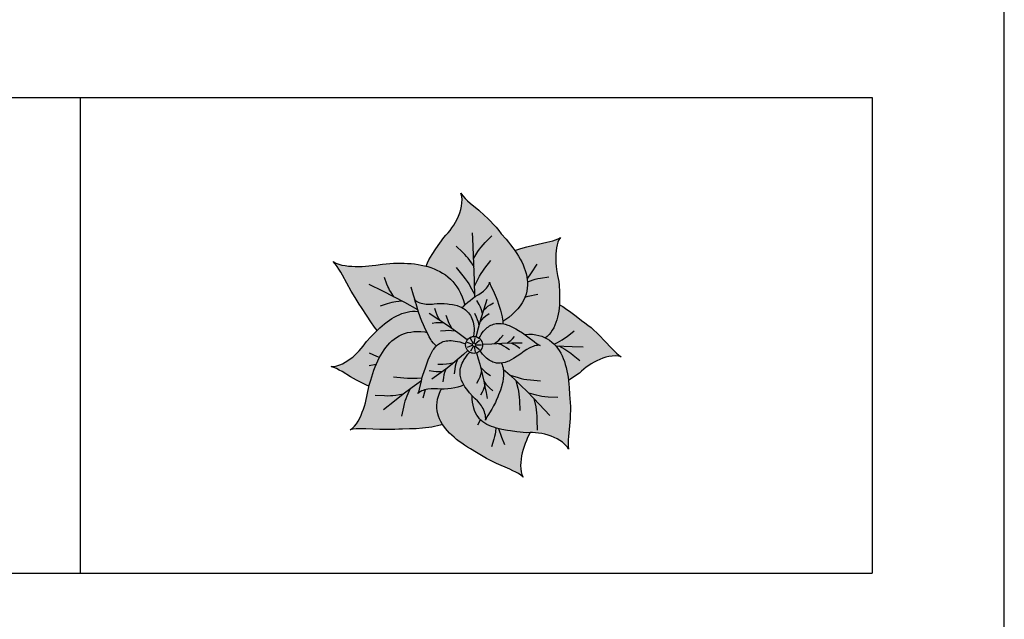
# Model space of a CAD drawing. Header units: millimetres. Extents: x 488786 to 747986, y 25193 to 95000.
# Tile 111 of 127: x 581671 to 585400, y 83624 to 85896. Entities that reach past the tile are written whole.
import ezdxf

# ---------------------------------------------------------------- set-up
doc = ezdxf.new("R2010")
doc.units = ezdxf.units.MM
for name, color, linetype in [('10. ETC', 251, 'Continuous'), ('25. 255', 255, 'Continuous'), ('6. FUR1', 181, 'Continuous'), ('8. FUR-L', 74, 'Continuous')]:
    doc.layers.add(name, color=color, linetype=linetype)
doc.layers.add('7. FUR2', color=241, linetype='Continuous', lineweight=5)

# ---------------------------------------------------------------- blocks, each defined once
blk = doc.blocks.new('YUHIHA_Accessory_Plant_LeafBranch_B_Plan')
at = {"layer": '25. 255'}
blk.add_hatch(color=256, dxfattribs=at).paths.add_polyline_path([(-185, -372.5), (-185, -372.5), (-195.4, -375.4), (-195.4, -375.4), (-206.1, -377.8), (-206.2, -377.8), (-217.2, -379.9), (-217.2, -379.9), (-228.5, -381.7), (-228.5, -381.7), (-240.2, -383.1), (-240.2, -383.1), (-252, -384.2), (-252.1, -384.2), (-264.2, -385.1), (-264.2, -385.1), (-276.5, -385.8), (-276.5, -385.8), (-289.1, -386.3), (-289.1, -386.3), (-301.8, -386.7), (-314.7, -386.9), (-327.7, -387.1), (-327.7, -387.1), (-342.2, -388.1), (-342.3, -388.1), (-356.8, -388.9), (-356.8, -388.9), (-371.2, -389.2), (-371.2, -389.2), (-385.5, -389.3), (-385.5, -389.3), (-399.7, -389.1), (-399.7, -389.1), (-413.7, -388.6), (-413.7, -388.6), (-427.4, -388.1), (-441, -387.5), (-454.3, -386.9), (-454.3, -386.9), (-467.2, -386.3), (-467.2, -386.3), (-479.8, -386), (-479.8, -386), (-492, -386), (-492.1, -386), (-503.8, -386.5), (-503.9, -386.5), (-515, -387.8), (-515.1, -387.9), (-525.5, -390.6), (-525.5, -390.6), (-525.5, -390.6), (-516.9, -384.2), (-516.9, -384.2), (-516.8, -384.1), (-509.2, -376.1), (-509.1, -376), (-502.2, -366.9), (-502.2, -366.8), (-495.8, -356.9), (-495.8, -356.8), (-490, -346.3), (-490, -346.2), (-484.8, -335.2), (-484.7, -335.1), (-480, -323.7), (-480, -323.7), (-475.7, -312), (-475.6, -312), (-471.8, -300), (-471.8, -300), (-468.3, -288), (-468.2, -287.9), (-465.1, -275.8), (-465.1, -275.8), (-462.3, -263.6), (-462.3, -263.6), (-459.8, -251.5), (-459.8, -251.5), (-457.5, -239.4), (-457.5, -239.4), (-455.4, -227.4), (-455.4, -227.4), (-454.8, -225.2), (-464.8, -220.8), (-464.8, -220.8), (-477.4, -214.9), (-477.4, -214.9), (-489.7, -208.7), (-489.7, -208.7), (-501.7, -202.3), (-501.7, -202.3), (-513.3, -195.7), (-513.3, -195.7), (-524.6, -189), (-524.6, -189), (-535.6, -182.4), (-546.4, -175.8), (-546.4, -175.8), (-556.9, -169.5), (-556.9, -169.5), (-567.2, -163.5), (-567.2, -163.5), (-577.3, -158.1), (-577.4, -158.1), (-587.5, -153.4), (-587.5, -153.3), (-597.8, -150), (-597.8, -150), (-597.8, -150), (-587.1, -149.7), (-587, -149.7), (-587, -149.7), (-576.2, -147.5), (-576.2, -147.5), (-565.6, -144), (-565.5, -144), (-555.1, -139.5), (-555, -139.5), (-544.9, -134.2), (-544.9, -134.2), (-535, -128.1), (-535, -128.1), (-525.5, -121.5), (-525.5, -121.4), (-516.4, -114.3), (-516.4, -114.3), (-507.8, -106.7), (-507.7, -106.6), (-499.5, -98.7), (-499.5, -98.7), (-491.6, -90.4), (-491.6, -90.4), (-484.2, -81.9), (-484.2, -81.9), (-477.2, -73.3), (-477.2, -73.3), (-470.7, -64.6), (-470.7, -64.5), (-464.5, -55.8), (-464.5, -55.8), (-456.1, -46.5), (-456.1, -46.5), (-447.6, -37.5), (-447.6, -37.5), (-439.1, -28.6), (-439.1, -28.6), (-430.6, -19.9), (-430.6, -19.9), (-424.2, -13.8), (-426.1, -11.4), (-426.1, -11.4), (-433.5, -1.6), (-433.5, -1.6), (-440.8, 8.4), (-440.8, 8.4), (-448, 18.8), (-448, 18.8), (-455.1, 29.4), (-455.1, 29.4), (-462.1, 40.3), (-462.1, 40.3), (-469.2, 51.3), (-476.2, 62.5), (-483.2, 73.8), (-483.3, 73.9), (-491.6, 86), (-491.6, 86), (-499.6, 98.4), (-499.7, 98.4), (-507.4, 110.8), (-507.4, 110.8), (-514.9, 123.2), (-514.9, 123.2), (-522.1, 135.7), (-522.1, 135.7), (-529, 148.1), (-535.8, 160.5), (-542.5, 172.7), (-549, 184.6), (-549, 184.6), (-555.5, 196.4), (-555.5, 196.4), (-561.9, 207.8), (-562, 207.8), (-568.5, 218.7), (-568.5, 218.7), (-575.4, 229.1), (-575.4, 229.2), (-582.6, 238.8), (-582.6, 238.9), (-590.6, 247.3), (-590.6, 247.3), (-590.6, 247.3), (-580.4, 241.8), (-580.4, 241.7), (-569.2, 237.6), (-569.1, 237.6), (-557.3, 234.4), (-557.3, 234.4), (-545.1, 232.1), (-545, 232.1), (-532.5, 230.4), (-532.5, 230.4), (-519.8, 229.4), (-519.7, 229.4), (-506.9, 228.9), (-506.9, 228.9), (-493.9, 228.9), (-493.9, 228.9), (-480.9, 229.3), (-480.9, 229.3), (-467.9, 230.1), (-467.9, 230.1), (-455, 231.2), (-455, 231.2), (-442.1, 232.6), (-442.1, 232.6), (-429.3, 234.2), (-429.3, 234.2), (-416.7, 235.9), (-416.7, 236), (-404.1, 237.9), (-404.1, 237.9), (-390.2, 239.1), (-390.2, 239.1), (-376.3, 240), (-376.3, 240), (-362.5, 240.8), (-362.5, 240.8), (-348.8, 241.2), (-348.8, 241.2), (-335.2, 241.4), (-335.1, 241.4), (-321.6, 241.2), (-321.6, 241.2), (-308.3, 240.7), (-308.3, 240.7), (-295, 239.7), (-295, 239.7), (-282, 238.4), (-282, 238.4), (-269.1, 236.6), (-269.1, 236.6), (-256.5, 234.4), (-256.5, 234.4), (-244.1, 231.7), (-244.1, 231.7), (-238.8, 230.3), (-237.8, 232.6), (-237.8, 232.6), (-232.9, 242.9), (-232.9, 243), (-227.5, 253.4), (-227.5, 253.4), (-221.6, 263.9), (-221.6, 263.9), (-215.3, 274.4), (-215.3, 274.4), (-208.7, 285), (-208.7, 285), (-201.7, 295.6), (-201.7, 295.6), (-194.4, 306.3), (-194.4, 306.3), (-186.9, 317.1), (-186.9, 317.1), (-179.2, 327.9), (-171.3, 338.7), (-171.3, 338.7), (-163.2, 347.1), (-163.2, 347.1), (-155.3, 356), (-155.3, 356), (-147.7, 365.4), (-147.7, 365.5), (-140.4, 375.4), (-140.3, 375.4), (-133.4, 385.9), (-133.4, 385.9), (-127, 396.8), (-126.9, 396.8), (-121, 408.1), (-121, 408.2), (-115.8, 419.9), (-115.8, 419.9), (-111.2, 432), (-111.2, 432), (-107.5, 444.3), (-107.5, 444.4), (-104.6, 456.9), (-104.6, 456.9), (-102.9, 469.5), (-102.9, 469.5), (-102.3, 482), (-102.3, 482.1), (-103.3, 494.3), (-103.3, 494.3), (-103.3, 494.4), (-106.3, 506), (-106.3, 506), (-106.3, 506), (-99.3, 496.2), (-99.3, 496.1), (-90.8, 487), (-90.8, 486.9), (-81.4, 478.1), (-81.4, 478.1), (-71.4, 469.2), (-71.4, 469.2), (-60.9, 460.3), (-60.9, 460.3), (-50.1, 451.2), (-39.1, 441.9), (-39.1, 441.9), (-28, 432.3), (-28, 432.3), (-16.8, 422.3), (-16.8, 422.3), (-5.7, 411.9), (-5.7, 411.9), (5.3, 401), (5.3, 401), (16.1, 389.6), (16.1, 389.6), (26.6, 377.8), (26.6, 377.8), (36.7, 365.4), (36.7, 365.4), (46.4, 352.5), (46.4, 352.5), (55.6, 342.1), (55.6, 342.1), (64.6, 331.7), (64.6, 331.7), (73.3, 321.2), (73.3, 321.2), (81.8, 310.6), (81.8, 310.6), (89.8, 300), (89.8, 300), (97.5, 289.3), (97.5, 289.3), (97.6, 289.3), (103.4, 291.4), (103.4, 291.4), (116.6, 295.7), (116.6, 295.7), (129.8, 299.6), (129.9, 299.6), (143.1, 303.2), (143.1, 303.2), (156.2, 306.6), (156.2, 306.6), (169.3, 309.7), (169.3, 309.7), (182.1, 312.5), (194.7, 315.3), (207, 317.9), (207, 317.9), (219, 320.6), (219, 320.6), (230.6, 323.3), (230.6, 323.3), (241.6, 326.2), (241.7, 326.2), (252.1, 329.5), (252.1, 329.6), (261.7, 333.4), (261.8, 333.4), (261.8, 333.5), (270.2, 338.5), (270.2, 338.5), (270.2, 338.5), (264.7, 330.5), (264.6, 330.4), (264.6, 330.4), (260.5, 321), (260.5, 321), (257.4, 310.8), (257.4, 310.7), (255.1, 299.9), (255.1, 299.9), (253.6, 288.7), (253.6, 288.7), (252.7, 277.1), (252.7, 277.1), (252.3, 265.4), (252.3, 265.4), (252.5, 253.6), (252.5, 253.5), (253.2, 241.7), (253.2, 241.6), (254.2, 229.7), (254.2, 229.7), (255.7, 217.8), (255.7, 217.8), (257.4, 206.1), (257.4, 206), (259.4, 194.4), (259.4, 194.4), (261.6, 182.9), (261.6, 182.8), (263.9, 171.5), (263.9, 171.5), (265.1, 158.6), (265.1, 158.6), (266.1, 145.7), (266.1, 145.7), (266.8, 132.9), (266.8, 132.9), (267.2, 120.3), (267.2, 120.3), (267.3, 107.8), (267.3, 107.8), (267.1, 95.4), (267.1, 95.4), (266.5, 83.9), (268.7, 82.7), (268.7, 82.7), (279, 76.6), (279, 76.6), (289.3, 70.1), (289.3, 70.1), (299.5, 63.1), (299.5, 63.1), (309.7, 55.9), (309.8, 55.9), (319.9, 48.3), (319.9, 48.3), (330.1, 40.5), (330.1, 40.5), (340.2, 32.5), (340.2, 32.5), (350.3, 24.2), (350.4, 24.2), (362.8, 15.6), (362.8, 15.6), (374.7, 6.5), (374.8, 6.5), (386.3, -2.9), (386.3, -2.9), (397.4, -12.5), (397.4, -12.6), (408, -22.4), (408, -22.4), (418.2, -32.4), (418.3, -32.4), (428.1, -42.5), (428.1, -42.5), (437.6, -52.5), (437.6, -52.5), (446.9, -62.5), (455.8, -72.2), (455.8, -72.2), (464.7, -81.7), (464.7, -81.7), (473.4, -90.7), (473.4, -90.7), (482.2, -99.2), (482.2, -99.2), (491.1, -106.9), (491.2, -106.9), (500.7, -113.2), (500.7, -113.2), (500.7, -113.2), (489.7, -110.6), (489.6, -110.6), (489.6, -110.6), (478, -109.9), (478, -109.9), (466.2, -110.6), (466.1, -110.6), (454.3, -112.4), (454.2, -112.4), (442.5, -115.2), (442.4, -115.2), (430.9, -118.8), (430.8, -118.8), (419.5, -123.1), (419.4, -123.2), (408.4, -128.2), (408.4, -128.2), (397.6, -133.7), (397.6, -133.8), (387.3, -139.8), (387.2, -139.8), (377.3, -146.3), (377.3, -146.3), (367.8, -153.2), (367.8, -153.2), (358.7, -160.3), (358.7, -160.3), (350.1, -167.7), (350.1, -167.7), (341.9, -175.2), (341.9, -175.2), (331.4, -182.5), (321, -189.8), (321, -189.8), (310.5, -196.8), (310.5, -196.8), (300.7, -203.2), (300.8, -203.7), (300.8, -203.7), (302.1, -216.7), (302.1, -216.7), (303.2, -229.8), (303.2, -229.8), (303.9, -243.1), (303.9, -243.1), (304.5, -256.5), (304.5, -256.5), (306.3, -271.9), (306.3, -271.9), (307.5, -287.1), (307.5, -287.1), (308.1, -302.3), (308.1, -302.3), (308.1, -317.3), (308.1, -317.3), (307.7, -332.1), (307.7, -332.1), (306.9, -346.7), (306.9, -346.8), (305.8, -361.1), (305.8, -361.1), (304.5, -375.1), (303.1, -388.9), (301.7, -402.3), (301.7, -402.3), (300.4, -415.4), (300.4, -415.4), (299.4, -428.2), (299.4, -428.2), (299, -440.5), (299, -440.6), (299.4, -452.5), (299.4, -452.5), (301.3, -463.8), (301.3, -463.8), (301.3, -463.8), (295.4, -454.1), (295.3, -454.1), (295.3, -454), (287.4, -445.4), (287.4, -445.3), (278.4, -437.5), (278.3, -437.5), (268.4, -430.4), (268.4, -430.4), (257.8, -424.2), (257.8, -424.2), (246.7, -418.7), (246.6, -418.7), (235.2, -414), (235.2, -414), (223.5, -410.1), (223.4, -410.1), (211.6, -406.9), (211.6, -406.8), (199.7, -404.3), (199.7, -404.3), (187.8, -402.5), (187.8, -402.5), (176.1, -401.2), (176, -401.2), (164.5, -400.6), (164.4, -400.6), (155.4, -400.6), (151.2, -408.8), (151.2, -408.8), (146.1, -419.4), (146.1, -419.5), (141.3, -430.4), (141.3, -430.5), (136.8, -441.8), (136.8, -441.8), (132.6, -453.3), (132.6, -453.3), (129, -465.1), (128.9, -465.1), (125.8, -477.1), (125.8, -477.1), (123.2, -489.2), (123.2, -489.2), (121.2, -501.4), (121.2, -501.4), (120, -513.5), (120, -513.6), (119.5, -525.6), (119.5, -525.6), (120, -537.4), (120, -537.5), (121.5, -548.9), (121.5, -549), (124.2, -559.8), (124.3, -559.8), (124.3, -559.8), (128.8, -569.6), (128.8, -569.6), (128.8, -569.6), (120.8, -562.4), (120.7, -562.4), (120.7, -562.4), (111.2, -556.2), (111.2, -556.1), (100.8, -550.4), (100.8, -550.4), (89.8, -545), (89.8, -545), (78.2, -539.6), (78.2, -539.6), (66.3, -534.3), (66.3, -534.3), (54, -528.9), (41.5, -523.3), (28.8, -517.5), (28.8, -517.5), (16, -511.5), (16, -511.4), (3.1, -505.1), (3.1, -505.1), (-9.7, -498.3), (-9.7, -498.3), (-22.5, -491.1), (-22.5, -491.1), (-35.1, -483.5), (-35.1, -483.5), (-47.6, -475.5), (-47.6, -475.5), (-59.2, -468.9), (-59.2, -468.9), (-70.6, -462.2), (-70.6, -462.2), (-81.8, -455.4), (-81.8, -455.4), (-92.6, -448.4), (-92.7, -448.4), (-103.2, -441.2), (-103.2, -441.2), (-113.4, -433.9), (-113.4, -433.9), (-123.2, -426.4), (-123.3, -426.4), (-132.6, -418.6), (-132.7, -418.6), (-141.6, -410.7), (-141.6, -410.7), (-150, -402.6), (-150, -402.6), (-157.8, -394.2), (-157.8, -394.2), (-165.1, -385.6), (-165.1, -385.6), (-171.8, -376.8), (-171.8, -376.8), (-176.4, -369.7)])
at = {"layer": '6. FUR1'}
blk.add_lwpolyline([(-185, -372.5), (-195.4, -375.4), (-206.1, -377.8), (-217.2, -379.9), (-228.5, -381.7), (-240.2, -383.1), (-252, -384.2), (-276.5, -385.8), (-301.8, -386.7), (-327.7, -387.1), (-342.3, -388.1), (-356.8, -388.9), (-371.2, -389.2), (-385.5, -389.3), (-413.7, -388.6), (-467.2, -386.3), (-479.8, -386), (-492, -386), (-503.8, -386.5), (-515, -387.8), (-525.5, -390.6), (-516.8, -384.1), (-509.1, -376), (-502.2, -366.9), (-495.8, -356.8), (-490, -346.2), (-484.7, -335.1), (-480, -323.7), (-475.7, -312), (-471.8, -300), (-468.2, -287.9), (-465.1, -275.8), (-462.3, -263.6), (-459.8, -251.5), (-455.4, -227.4), (-454.8, -225.2), (-464.8, -220.8), (-477.4, -214.9), (-489.7, -208.7), (-501.7, -202.3), (-524.6, -189), (-556.9, -169.5), (-567.2, -163.5), (-577.3, -158.1), (-587.5, -153.4), (-597.8, -150), (-587, -149.7), (-576.2, -147.5), (-565.5, -144), (-555, -139.5), (-544.9, -134.2), (-535, -128.1), (-525.5, -121.4), (-516.4, -114.3), (-507.8, -106.7), (-499.5, -98.7), (-491.6, -90.4), (-484.2, -81.9), (-477.2, -73.3), (-470.7, -64.6), (-464.5, -55.8), (-447.6, -37.5), (-439.1, -28.6), (-424.2, -13.8), (-433.5, -1.6), (-448, 18.8), (-462.1, 40.3), (-483.2, 73.8), (-491.6, 86), (-499.7, 98.4), (-507.4, 110.8), (-522.1, 135.7), (-555.5, 196.4), (-561.9, 207.8), (-568.5, 218.7), (-575.4, 229.1), (-582.6, 238.8), (-590.6, 247.3), (-580.4, 241.7), (-569.1, 237.6), (-557.3, 234.4), (-545, 232.1), (-532.5, 230.4), (-519.7, 229.4), (-506.9, 228.9), (-493.9, 228.9), (-480.9, 229.3), (-467.9, 230.1), (-442.1, 232.6), (-429.3, 234.2), (-404.1, 237.9), (-376.3, 240), (-362.5, 240.8), (-335.2, 241.4), (-321.6, 241.2), (-308.3, 240.7), (-295, 239.7), (-282, 238.4), (-269.1, 236.6), (-256.5, 234.4), (-244.1, 231.7), (-238.8, 230.3), (-232.9, 243), (-227.5, 253.4), (-221.6, 263.9), (-215.3, 274.4), (-201.7, 295.6), (-186.9, 317.1), (-171.3, 338.7), (-163.2, 347.1), (-155.3, 356), (-147.7, 365.5), (-140.4, 375.4), (-133.4, 385.9), (-127, 396.8), (-121, 408.2), (-115.8, 419.9), (-111.2, 432), (-107.5, 444.4), (-104.6, 456.9), (-102.9, 469.5), (-102.3, 482.1), (-103.3, 494.3), (-106.3, 506), (-99.3, 496.1), (-90.8, 486.9), (-81.4, 478.1), (-71.4, 469.2), (-39.1, 441.9), (-16.8, 422.3), (-5.7, 411.9), (5.3, 401), (16.1, 389.6), (26.6, 377.8), (36.7, 365.4), (46.4, 352.5), (64.6, 331.7), (73.3, 321.2), (81.8, 310.6), (89.8, 300), (97.6, 289.3), (116.6, 295.7), (129.8, 299.6), (143.1, 303.2), (169.3, 309.7), (219, 320.6), (230.6, 323.3), (241.6, 326.2), (252.1, 329.5), (261.7, 333.4), (270.2, 338.5), (264.6, 330.4), (260.5, 321), (257.4, 310.7), (255.1, 299.9), (253.6, 288.7), (252.7, 277.1), (252.3, 265.4), (252.5, 253.5), (253.2, 241.7), (254.2, 229.7), (255.7, 217.8), (259.4, 194.4), (263.9, 171.5), (265.1, 158.6), (266.8, 132.9), (267.2, 120.3), (267.3, 107.8), (267.1, 95.4), (266.5, 83.9), (279, 76.6), (289.3, 70.1), (309.7, 55.9), (330.1, 40.5), (350.3, 24.2), (362.8, 15.6), (374.7, 6.5), (386.3, -2.9), (397.4, -12.6), (408, -22.4), (418.3, -32.4), (437.6, -52.5), (464.7, -81.7), (473.4, -90.7), (482.2, -99.2), (491.1, -106.9), (500.7, -113.2), (489.6, -110.6), (478, -109.9), (466.1, -110.6), (454.2, -112.4), (442.5, -115.2), (430.8, -118.8), (419.4, -123.2), (408.4, -128.2), (397.6, -133.7), (387.3, -139.8), (377.3, -146.3), (367.8, -153.2), (358.7, -160.3), (350.1, -167.7), (341.9, -175.2), (321, -189.8), (300.7, -203.2), (302.1, -216.7), (303.2, -229.8), (304.5, -256.5), (306.3, -271.9), (307.5, -287.1), (308.1, -302.3), (308.1, -317.3), (307.7, -332.1), (306.9, -346.7), (305.8, -361.1), (300.4, -415.4), (299.4, -428.2), (299, -440.5), (299.4, -452.5), (301.3, -463.8), (295.3, -454), (287.4, -445.3), (278.4, -437.5), (268.4, -430.4), (257.8, -424.2), (246.6, -418.7), (235.2, -414), (223.5, -410.1), (211.6, -406.9), (199.7, -404.3), (187.8, -402.5), (176.1, -401.2), (164.5, -400.6), (155.4, -400.6), (146.1, -419.4), (141.3, -430.4), (136.8, -441.8), (132.6, -453.3), (128.9, -465.1), (125.8, -477.1), (123.2, -489.2), (121.2, -501.4), (120, -513.5), (119.5, -525.6), (120, -537.5), (121.5, -548.9), (124.2, -559.8), (128.8, -569.6), (120.7, -562.4), (111.2, -556.1), (100.8, -550.4), (89.8, -545), (78.2, -539.6), (28.8, -517.5), (3.1, -505.1), (-9.7, -498.3), (-22.5, -491.1), (-35.1, -483.5), (-47.6, -475.5), (-70.6, -462.2), (-81.8, -455.4), (-92.6, -448.4), (-103.2, -441.2), (-113.4, -433.9), (-123.2, -426.4), (-132.6, -418.6), (-141.6, -410.7), (-150, -402.6), (-157.8, -394.2), (-165.1, -385.6), (-171.8, -376.8), (-176.4, -369.7)], close=True, dxfattribs=at)
at = {"layer": '8. FUR-L'}
for points in [[(-54.3, 113.5), (-55.2, 175.6), (-57.1, 239.4), (-60, 303.1), (-61.8, 335), (-63.3, 356.2)], [(-57.9, 260.6), (-42.2, 285.2), (-36, 294.1), (-29.8, 302.1), (-22.9, 310.2), (-14.3, 319.4), (10.6, 344.8)], [(-56.7, 228.7), (-72.6, 251.5), (-78.8, 259.7), (-85, 267.1), (-91.9, 274.5), (-100.3, 282.9), (-125, 306.1)], [(97.6, 289.2), (104.8, 278.6), (111.6, 267.8), (117.9, 257), (123.7, 246.1), (128.8, 235.2), (133.4, 224.2), (137.3, 213.2), (140.5, 202.2), (143, 191.1), (144.7, 180), (145.6, 168.9), (145.6, 157.8), (144.7, 146.6), (142.9, 135.5), (140.1, 124.3), (136.2, 113.2), (131.2, 102), (125.1, 90.9), (117.8, 79.9), (109.2, 68.9), (99.2, 57.9), (87.7, 47), (74.7, 36.1), (59.9, 25.4), (51.8, 20.3)], [(-238.8, 230.3), (-231.9, 228.4), (-220.1, 224.7), (-208.5, 220.3), (-197.2, 215.4), (-186.3, 209.8), (-175.8, 203.6), (-165.6, 196.8), (-155.9, 189.2), (-146.6, 180.9), (-137.8, 171.8), (-129.5, 162), (-121.7, 151.3), (-114.5, 139.8), (-108, 127.3), (-102.1, 113.9), (-96.9, 99.5), (-92.2, 82.4)], [(-54.4, 122.6), (-69.7, 151.8), (-75.8, 162.6), (-82, 172.2), (-89, 182.1), (-97.7, 193.3), (-123.3, 224.5)], [(-54.8, 154.4), (-41.3, 182.3), (-35.9, 192.6), (-30.4, 201.8), (-24.1, 211.2), (-16.3, 222), (6.8, 252)], [(144.5, 181.2), (160.9, 205), (182.5, 237.1)], [(-360.6, 114.2), (-372.3, 132.5), (-376.5, 139.5), (-380, 146.2), (-383.3, 153.5), (-386.9, 162.1), (-396.3, 187)], [(145.5, 170.2), (157.4, 174.8), (166.6, 178), (175.2, 180.5), (184.4, 182.7), (195.3, 184.8), (226.4, 190)], [(-269.6, 64.5), (-319.6, 92.4), (-360.6, 114.2), (-401.9, 135.3), (-454.1, 161)], [(-280, 100.7), (-282.9, 108.7), (-286.4, 119.6), (-295.6, 150.9)], [(-101, 72.2), (-96.6, 77.6), (-89.2, 85.5), (-81, 93.1), (-72, 100.5), (-62.6, 107.6), (-52.8, 114.5), (-43.5, 119.6), (-38.8, 122.3), (-29.7, 128.4), (-21, 135.3), (-16.9, 139), (-13, 142.9), (-9.3, 147.1), (-6, 151.3), (-3.1, 155.8), (-0.6, 160.3), (1.3, 165.1), (2.2, 169.9), (3.2, 165), (4.8, 160.2), (6.8, 155.2), (19.4, 128.6), (27.1, 110.9), (31.6, 98.4), (35.5, 85.4), (43.1, 63.6), (47.6, 47.8), (49.9, 37.5), (51.4, 27.6), (51.8, 22.7), (51.9, 17.9), (51.7, 12.2)], [(135.9, 112.6), (147.8, 115.7), (184.3, 124.1)], [(-329.9, 97.9), (-352.5, 95), (-360.9, 93.7), (-368.7, 92), (-376.8, 89.8), (-386.1, 86.9), (-412.5, 77.9)], [(-199.7, -72.3), (-206.9, -65.5), (-210.6, -61.4), (-217.4, -52.7), (-220.6, -48), (-226.6, -38.1), (-235, -21.9), (-240.3, -10.5), (-247.9, 7.4), (-254.5, 21), (-260, 34.7), (-262.5, 41.6), (-266.8, 55.2), (-276, 87.1), (-278, 92.8), (-280.2, 98.3), (-283, 103.4), (-278.7, 99.5), (-273.8, 96.4), (-268.5, 93.8), (-262.8, 91.6), (-256.9, 89.8), (-250.9, 88.4), (-244.9, 87.3), (-238.8, 86.6), (-226.4, 85.9), (-214.2, 86.2), (-208.3, 86.7), (-196.7, 88.1), (-189.9, 88.3), (-169.9, 88.1), (-156.9, 87.3), (-150.6, 86.6), (-138.2, 84.8), (-132.2, 83.6), (-120.5, 80.5), (-109.5, 76.4), (-104.3, 74), (-99.3, 71.2), (-94.4, 68.2), (-89.8, 64.9), (-85.4, 61.2), (-81.3, 57.2), (-77.4, 52.9), (-73.8, 48.2), (-70.4, 43.1), (-67.4, 37.5), (-64.7, 31.6), (-62.4, 25.3), (-60.4, 18.4), (-58.8, 11), (-57.7, 3.1), (-57, -5.3), (-56.9, -14.5), (-57.4, -24.4), (-58.9, -36.7)], [(-49.1, -37.6), (-40, -3.6), (-29.7, 32.5), (-18.8, 68.6), (-7.2, 104.5)], [(-24.3, 50.6), (-28.8, 64.3), (-32.5, 74), (-37.8, 84.3), (-46.5, 99.6)], [(-20.1, 64.1), (-11.2, 72.5), (-4.3, 78.1), (3.8, 83.5), (16.7, 91.3)], [(266.5, 83.9), (265.5, 71.4), (264, 59.8), (262.1, 48.4), (259.7, 37.3), (256.8, 26.6), (253.4, 16.2), (249.4, 6.2), (244.8, -3.3), (239.6, -12.4), (233.7, -21.1), (227.2, -29.2), (220.1, -36.8), (214.2, -42)], [(-424.2, -13.8), (-413.2, -3.5), (-404.4, 4.2), (-395.5, 11.6), (-386.5, 18.5), (-377.5, 25.1), (-368.3, 31.1), (-359, 36.7), (-349.6, 41.7), (-340, 46.1), (-330.4, 50), (-320.6, 53.2), (-310.6, 55.8), (-300.6, 57.7), (-290.4, 58.9), (-280, 59.2), (-267.8, 58.6)], [(-82.3, -49.2), (-118, -22.9), (-153.7, 2.4), (-190.1, 26.9), (-226.9, 50.8)], [(-185.5, 23.9), (-192.2, 35.5), (-196.6, 44.1), (-200.4, 54.1), (-205.6, 69.7)], [(-140.2, -7), (-147.7, 5.8), (-152.5, 15.3), (-156.7, 26.3), (-162.4, 43.4)], [(-37.5, 5.4), (-40.6, 18), (-43.3, 26.9), (-47.3, 36.4), (-54.1, 50.6)], [(-33.6, 19), (-25.6, 28.4), (-19.4, 34.9), (-11.9, 41.3), (0.1, 50.6)], [(-171.8, 14.7), (-183.5, 15.7), (-192, 15.8), (-201.2, 15.1), (-215.5, 13.3)], [(-37.6, -43.1), (-34.3, -36.6), (-30, -29.3), (-25.6, -22.7), (-21.1, -16.9), (-16.6, -11.7), (-12, -7), (-7.3, -3), (-2.5, 0.6), (2.2, 3.6), (7, 6.2), (11.8, 8.3), (16.7, 10.1), (21.6, 11.4), (26.5, 12.4), (31.5, 13), (36.4, 13.3), (41.4, 13.2), (46.4, 12.9), (56.3, 11.3), (61.3, 10.1), (71.3, 7), (76.3, 5.1), (86.2, 0.7), (101.1, -7.2), (111, -13.2), (126.2, -22.9), (136.8, -29.9), (146.9, -37.3), (170.6, -55.9), (179.6, -62.6), (184.1, -65.7), (188.6, -68.3), (193.4, -70.4), (188.2, -69.9), (183, -70.3), (177.8, -71.2), (172.5, -72.5), (167.4, -74.2), (157.2, -78.4), (152.2, -80.8), (142.6, -86.3), (133.4, -92.3), (120.7, -101.9), (106.7, -111.3), (92.8, -120), (83.6, -125.1), (74.5, -129.5), (69.9, -131.4), (60.8, -134.6), (51.6, -136.8), (42.5, -137.9), (37.9, -138.1), (33.3, -137.9), (28.7, -137.3), (24, -136.4), (19.4, -135.2), (14.7, -133.6), (9.9, -131.5), (5.2, -129), (0.4, -126), (-4.5, -122.6), (-9.4, -118.6), (-14.4, -114.1), (-19.4, -108.9), (-24.5, -103), (-29.7, -96.4), (-33.8, -90.5)], [(-454.8, -225.1), (-448.2, -201.5), (-444.4, -188.8), (-436, -163.9), (-431.5, -151.9), (-426.6, -140.2), (-421.5, -128.8), (-416.1, -117.8), (-410.3, -107.2), (-404.2, -96.9), (-397.7, -87.2), (-390.8, -77.9), (-383.5, -69.2), (-375.8, -61), (-367.7, -53.3), (-359.1, -46.4), (-350, -40), (-340.4, -34.4), (-330.3, -29.4), (-319.7, -25.3), (-308.6, -22), (-296.8, -19.5), (-284.5, -18), (-271.6, -17.4), (-257.9, -17.8), (-243.7, -19.3), (-235.6, -20.8)], [(-126.8, -16.5), (-142, -14.7), (-152.9, -14.1), (-164.9, -14.7), (-183.4, -16.3)], [(20.4, -63.2), (30.1, -55.8), (36.8, -50.1), (43.5, -43.1), (53.3, -31.9)], [(68.1, -61.4), (76.5, -55.6), (82.3, -51.2), (88.2, -45.6), (96.8, -36.7)], [(134.9, -28.6), (150.3, -27.9), (163.9, -28.3), (176.7, -29.8), (188.6, -32.3), (199.9, -35.7), (210.4, -40), (220.2, -45), (229.4, -50.9), (237.9, -57.4), (245.8, -64.7), (253.1, -72.5), (259.8, -81), (265.9, -90), (271.5, -99.6), (276.6, -109.6), (281.1, -120.1), (285.2, -131), (288.8, -142.4), (292, -154), (294.8, -166), (297.1, -178.3), (299.1, -190.9), (300.7, -203.1)], [(246.3, -65.1), (258.6, -59.1), (268.1, -54.1), (276.6, -49.1), (285.3, -43.3), (295.2, -36.1), (322.9, -14.8)], [(-95.5, -220.2), (-100.7, -222.6), (-106.2, -224.9), (-117.9, -228.7), (-130.1, -231.6), (-142.9, -233.7), (-156, -235), (-169.5, -235.8), (-183.2, -236.1), (-195, -234.9), (-207.2, -234.5), (-219.5, -234.8), (-231.9, -236.2), (-237.9, -237.4), (-243.9, -238.9), (-249.7, -240.8), (-255.2, -243), (-260.4, -245.7), (-265.2, -248.9), (-269.3, -252.8), (-266.8, -247.7), (-265, -242.2), (-263.4, -236.4), (-256.3, -204), (-252.9, -190.2), (-250.9, -183.1), (-246.2, -169), (-240.5, -154.8), (-234.4, -136.4), (-230.1, -124.7), (-223.2, -108), (-218.1, -97.8), (-212.5, -88.3), (-209.5, -83.9), (-203, -75.8), (-199.5, -72.1), (-195.7, -68.7), (-191.7, -65.5), (-187.5, -62.7), (-183, -60.2), (-178.3, -58), (-173.2, -56.1), (-167.9, -54.5), (-162.2, -53.4), (-156.2, -52.6), (-149.7, -52.2), (-142.9, -52.2), (-135.6, -52.7), (-127.8, -53.7), (-119.5, -55.2), (-110.6, -57.3), (-101, -60.1), (-88.5, -64.5)], [(-60.9, -67.1), (-82.9, -59.1)], [(-60.9, -70), (-82.9, -78)], [(-59, -64.9), (-70.7, -44.6)], [(-59, -72.2), (-70.7, -92.5)], [(-56.1, -64.4), (-52.1, -41.3)], [(-56.1, -72.8), (-52.1, -95.8)], [(-53.6, -65.8), (-35.7, -50.8)], [(-53.6, -71.3), (-35.7, -86.3)], [(-52.6, -68.5), (-29.2, -68.5)], [(-25.1, -66), (10.8, -63.7), (49, -62), (87.2, -61), (125.5, -60.8)], [(34.7, -62.5), (46.7, -67.3), (55.1, -71.3), (63.9, -76.7), (77.1, -85.4)], [(82.5, -61), (92.1, -65.3), (98.9, -68.7), (106, -73.3), (116.5, -80.8)], [(252.7, -72.1), (315.2, -74.2), (356.4, -76)], [(263.7, -72.4), (286.7, -84.6), (295.1, -89.5), (302.6, -94.4), (310.3, -100), (319.1, -106.9), (343.4, -127.2)], [(-415.2, -116.3), (-425.3, -112.2), (-452.9, -100)], [(-80.3, -90.2), (-96.8, -104.8), (-113.1, -119), (-129.8, -132.9), (-146.6, -146.5), (-163.7, -159.9), (-181, -173.1), (-216.3, -198.7)], [(47.1, -137.5), (49.5, -143.5), (51.3, -149), (52.8, -154.7), (53.9, -160.4), (54.6, -166.2), (55, -172), (55.2, -178), (55, -184), (53.8, -196.1), (51.7, -208.4), (48.7, -220.7), (46.9, -227), (42.8, -239.4), (35.7, -258.1), (33.2, -265.5), (27.5, -279.6), (24.3, -286.5), (17.3, -299.6), (10, -312.1), (-4.6, -335.7), (-7.9, -341.5), (-10.9, -347.4), (-13.2, -353.4), (-12.6, -347), (-13, -340.5), (-13.9, -334.1), (-15.5, -327.8), (-17.5, -321.6), (-19.9, -315.6), (-22.6, -309.9), (-25.7, -304.3), (-29.1, -299), (-32.6, -294), (-36.4, -289.3), (-44.3, -280.7), (-52.6, -273.2), (-61.2, -263.8), (-73.6, -249.9), (-84.8, -236.1), (-91.4, -226.7), (-94.4, -222.1), (-99.7, -212.6), (-104.1, -202.9), (-105.8, -198), (-107.3, -193), (-108.4, -188), (-109.2, -182.9), (-109.7, -177.7), (-109.8, -172.3), (-109.5, -166.9), (-108.9, -161.4), (-107.8, -155.7), (-106.2, -149.9), (-104.2, -144), (-101.7, -137.8), (-98.6, -131.5), (-95, -125), (-90.7, -118.2), (-85.8, -111.2), (-80, -103.9), (-73.1, -96.1)], [(-47.4, -99), (-41.1, -120.7), (-35.3, -141.9), (-29.9, -163.2), (-24.7, -184.5), (-19.9, -206), (-15.4, -227.6), (-11.3, -249.3), (-7.6, -271.1)], [(-427.5, -142.3), (-454.6, -148.1)], [(-133.9, -136.3), (-149.9, -139.7), (-161.6, -141.4), (-174.6, -142.1), (-194.6, -142.1)], [(-121.4, -126), (-125.7, -139.6), (-128.3, -149.5), (-129.9, -160.7), (-131.7, -178)], [(-176.7, -169.8), (-190.2, -170.5), (-200.1, -170.4), (-210.8, -169.2), (-227.2, -166.6)], [(-163.7, -159.9), (-168.2, -172.4), (-170.9, -181.6), (-172.9, -192), (-175.2, -208.1)], [(-28.5, -168.5), (-32.3, -181.5), (-35.5, -190.7), (-40.1, -200.4), (-47.8, -215.1)], [(-32.5, -152.5), (-23.5, -162.1), (-16.6, -168.6), (-8.3, -174.9), (4.9, -184.1)], [(53.8, -159.8), (79.6, -183), (100.9, -202.8), (122, -222.9), (142.8, -243.4), (170.1, -271.3), (190.3, -292.5), (210.2, -314.2), (229.7, -336.2)], [(79.6, -183), (109.7, -192.3), (121, -195.3), (131.7, -197.6), (143.1, -199.4), (156.5, -201.1), (194.8, -204.7)], [(-256.3, -204.1), (-291.4, -229.8), (-325, -255.2), (-358.4, -281), (-399.9, -313.8)], [(-253.8, -193.8), (-272.9, -195.6), (-285.1, -196.3), (-296.5, -196.3), (-308.4, -195.8), (-322.4, -194.6), (-362.1, -190.2)], [(-16.5, -222.2), (-19.6, -232.6), (-22.2, -239.9), (-26, -247.6), (-32.2, -259.3)], [(-19.9, -206), (-12, -216.7), (-5.8, -224), (1.7, -231.4), (13.9, -242.2)], [(100.9, -202.8), (108.6, -232.9), (111, -244.2), (112.8, -254.8), (114, -266.1), (115, -279.4), (116.7, -317.2)], [(-325, -255.2), (-353.3, -259.8), (-363.9, -261.1), (-373.8, -261.9), (-384.2, -262.1), (-396.5, -261.9), (-431.4, -260.4)], [(-299.8, -236.2), (-311.4, -262.5), (-315.4, -272.4), (-318.7, -281.9), (-321.6, -292), (-324.5, -304), (-331.8, -338.4)], [(-241.9, -238.4), (-250.6, -270.6)], [(-176.5, -369.6), (-183, -358.4), (-187.6, -348.9), (-191.3, -339), (-194.3, -329), (-196.3, -318.6), (-197.5, -308), (-197.6, -297.2), (-196.8, -286.1), (-194.9, -274.6), (-191.8, -262.9), (-187.6, -250.9), (-182.1, -238.7), (-180.7, -236.1)], [(149.7, -250.3), (178.8, -258.1), (189.8, -260.6), (200.2, -262.5), (211.1, -263.8), (224, -264.9), (260.9, -266.9)], [(155.3, -400.6), (142, -401), (105, -397.2), (81.4, -394.2), (70, -392.5), (48.2, -388.5), (37.8, -386.1), (27.8, -383.5), (18.2, -380.5), (9, -377.2), (0.3, -373.6), (-8, -369.4), (-15.8, -364.9), (-23.1, -359.9), (-29.8, -354.3), (-36.1, -348.1), (-41.7, -341.4), (-46.8, -334.1), (-51.2, -326), (-55, -317.2), (-58.2, -307.6), (-60.7, -297.2), (-62.4, -285.9), (-63.5, -273.6), (-63.7, -261.1)], [(170.1, -271.3), (176.8, -302.9), (178.9, -314.8), (180.2, -326), (181.1, -337.8), (181.5, -351.7), (181.6, -391.2)], [(-32.9, -351.3), (-43.9, -372.6)], [(26.1, -383), (24.5, -397.5), (23, -406.1), (21, -415.1), (18.1, -425.5), (9.4, -454.9)], [(35.6, -385.6), (47.6, -418.6), (58, -446.2)]]:
    blk.add_lwpolyline(points, dxfattribs=at)
blk.add_lwpolyline([(-24.9, -68.5), (-25.4, -74.1), (-26, -76.8), (-27.9, -82), (-30.7, -86.9), (-34.3, -91.1), (-38.6, -94.7), (-40.9, -96.2), (-46, -98.6), (-51.3, -100), (-56.9, -100.5), (-62.4, -100), (-65.2, -99.4), (-70.4, -97.5), (-75.2, -94.7), (-79.5, -91.1), (-83.1, -86.9), (-84.6, -84.5), (-86.9, -79.5), (-88.3, -74.1), (-88.8, -68.5), (-88.3, -63), (-87.8, -60.3), (-85.8, -55), (-83.1, -50.2), (-79.5, -46), (-75.2, -42.4), (-70.4, -39.6), (-67.8, -38.5), (-62.4, -37.1), (-56.9, -36.6), (-51.3, -37.1), (-48.6, -37.7), (-43.4, -39.6), (-38.6, -42.4), (-34.3, -46), (-30.7, -50.2), (-27.9, -55), (-26, -60.3), (-25.4, -63)], close=True, dxfattribs=at)

msp = doc.modelspace()

# ---------------------------------------------------------------- linework, layer by layer
at = {"layer": '10. ETC'}
for p, q in [((585400, 70628.1), (585400, 95000)), ((575900, 85601.9), (584900, 85601.9)), ((581900, 85601.9), (581900, 83799.1)), ((584900, 85601.9), (584900, 83799.1)), ((575900, 83799.1), (584900, 83799.1))]:
    msp.add_line(p, q, dxfattribs=at)

# ---------------------------------------------------------------- block references
at = {"layer": '7. FUR2'}
msp.add_blockref('YUHIHA_Accessory_Plant_LeafBranch_B_Plan', (583448.6, 84732.3), dxfattribs=at)

doc.saveas('drawing.dxf')
